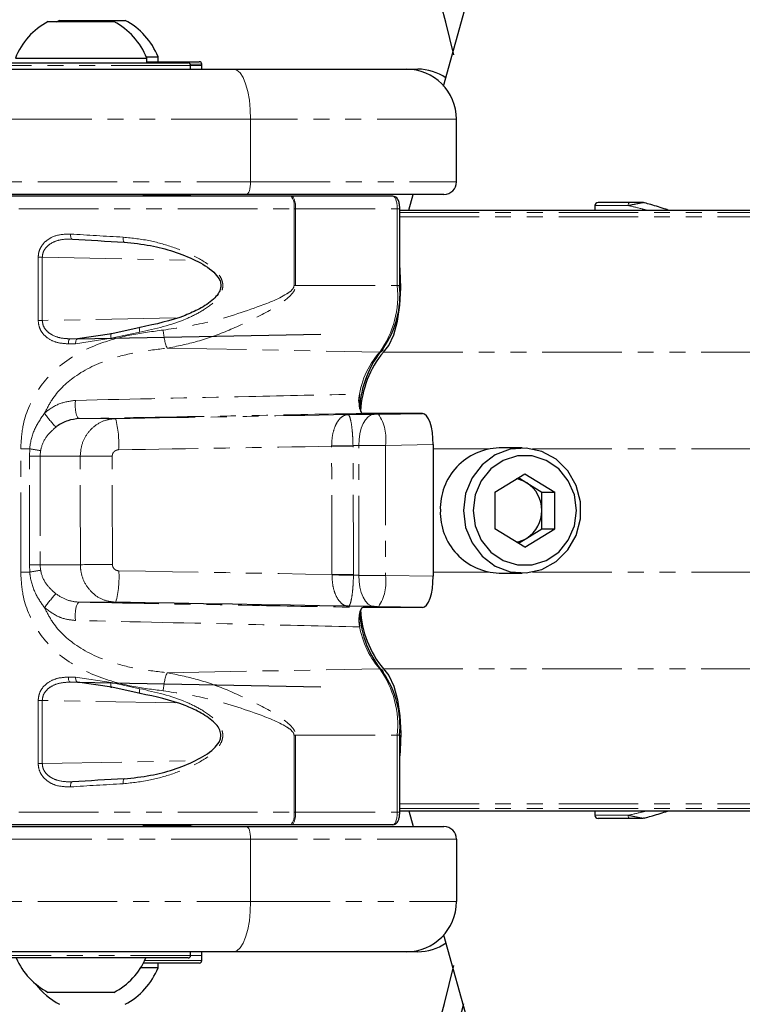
# Paper-space layout 'Surface plate' of a CAD drawing. Header units: millimetres. Extents: x 168 to 9474, y 459 to 8086.
# Tile 29 of 47: x 663 to 721, y 6046 to 6125. Entities that reach past the tile are written whole.
import ezdxf

# ---------------------------------------------------------------- set-up
doc = ezdxf.new("R2010")
doc.units = ezdxf.units.MM
doc.linetypes.add('PHANTOM', pattern=[12.7, 6.35, -1.27, 1.27, -1.27, 1.27, -1.27])
doc.layers.add('COMPONENT_GEOMETRY', color=7, linetype='Continuous')
doc.styles.add('SLDTEXTSTYLE0', font='TXT', dxfattribs={"width": 0.75})
doc.dimstyles.new('SLDDIMSTYLE0', dxfattribs={"dimtxt": 50, "dimasz": 3.302, "dimexe": 0, "dimexo": 0.0625, "dimgap": 12.5, "dimtad": 0, "dimtih": 1, "dimtoh": 1, "dimdec": 0, "dimrnd": 1e-09, "dimzin": 12, "dimdsep": 46, "dimtxsty": 'SLDTEXTSTYLE0', "dimsah": 1, "dimcen": 0.09, "dimadec": 0, "dimazin": 3, "dimtfac": 1, "dimtdec": 0, "dimtofl": 0, "dimtmove": 0, "dimatfit": 3, "dimfxl": 1, "dimfrac": 2, "dimtolj": 1, "dimtzin": 12, "dimarcsym": 0})

# ---------------------------------------------------------------- blocks, each defined once
blk = doc.blocks.new('_D_7')
at = {"layer": 'COMPONENT_GEOMETRY', "color": 7}
for p, q in [((383.679, 6084.071), (383.679, 3884.627)), ((4494.624, 6084.071), (4494.624, 3884.627)), ((383.679, 3887.802), (2365.262, 3887.802)), ((4494.624, 3887.802), (2513.04, 3887.802))]:
    blk.add_line(p, q, dxfattribs=at)
for points in [[(383.679, 3887.802), (386.981, 3887.294), (386.981, 3888.31)], [(4494.624, 3887.802), (4491.322, 3888.31), (4491.322, 3887.294)]]:
    blk.add_solid(points, dxfattribs=at)
at = {"layer": 'COMPONENT_GEOMETRY', "color": 7, "insert": (2365.262, 3912.568), "char_height": 50, "attachment_point": 1, "style": 'SLDTEXTSTYLE0'}
blk.add_mtext('4111', dxfattribs=at)

psp = doc.layouts.new('Surface plate')

# ---------------------------------------------------------------- linework, layer by layer
at = {"color": 7, "linetype": 'Continuous', "lineweight": 25}
for p, q in [((697.133, 6119.234), (1081.429, 7494.295)), ((665.545, 6124.391), (670.795, 6124.391)), ((666.445, 6124.491), (666.17, 6124.337)), ((666.445, 6124.491), (671.695, 6124.491)), ((673.379, 6121.571), (674.32, 6121.571)), ((674.32, 6121.191), (674.32, 6121.571)), ((659.62, 6121.091), (676.72, 6121.091)), ((662.92, 6121.471), (673.42, 6121.471)), ((673.42, 6121.091), (673.42, 6121.471)), ((673.42, 6121.191), (677.62, 6121.191)), ((676.92, 6120.591), (676.92, 6120.891)), ((676.92, 6120.591), (676.92, 6120.891)), ((677.82, 6120.591), (677.82, 6120.991)), ((677.82, 6120.591), (677.82, 6120.891)), ((637.944, 6120.591), (680.352, 6120.591)), ((680.352, 6120.591), (694.17, 6120.591)), ((694.17, 6120.591), (695.07, 6120.591)), ((698.17, 6111.591), (698.17, 6116.591)), ((681.378, 6110.591), (638.97, 6110.591)), ((673.17, 6110.441), (673.17, 6110.591)), ((673.17, 6110.441), (673.17, 6110.591)), ((674.07, 6110.491), (674.07, 6110.591)), ((674.07, 6110.491), (674.07, 6110.591)), ((697.17, 6110.591), (681.378, 6110.591)), ((694.368, 6109.341), (694.718, 6110.591)), ((684.949, 6110.441), (651.506, 6110.441)), ((673.17, 6110.491), (676.827, 6110.491)), ((684.992, 6110.441), (684.949, 6110.441)), ((693.096, 6110.441), (684.992, 6110.441)), ((712.006, 6109.941), (709.486, 6109.941)), ((713.199, 6109.912), (713.184, 6109.916)), ((693.636, 6103.304), (693.636, 6109.441)), ((693.636, 6109.341), (1379.458, 6109.341)), ((709.236, 6109.696), (709.23, 6109.341)), ((672.902, 6099.964), (670.63, 6099.458)), ((670.63, 6099.458), (667.88, 6099.06)), ((667.88, 6099.06), (687.332, 6099.422)), ((689.496, 6092.996), (691.581, 6093.023)), ((694.881, 6093.091), (690.7, 6093.091)), ((691.935, 6093.029), (695.447, 6093.091)), ((695.447, 6093.091), (694.837, 6093.091)), ((696.309, 6090.597), (696.309, 6080.086)), ((703.425, 6090.341), (701.578, 6090.341)), ((701.241, 6086.809), (703.63, 6088.277)), ((703.117, 6087.961), (703.798, 6087.543)), ((703.63, 6088.277), (706.019, 6086.809)), ((703.798, 6087.543), (704.993, 6086.809)), ((701.241, 6086.809), (701.241, 6083.874)), ((704.993, 6086.809), (706.019, 6086.809)), ((704.993, 6085.341), (704.993, 6086.809)), ((706.019, 6083.874), (706.019, 6086.809)), ((704.993, 6083.874), (704.993, 6085.341)), ((703.63, 6082.406), (701.241, 6083.874)), ((703.63, 6082.406), (706.019, 6083.874)), ((703.798, 6083.14), (704.993, 6083.874)), ((704.993, 6083.874), (706.019, 6083.874)), ((703.117, 6082.721), (703.798, 6083.14)), ((701.578, 6080.341), (703.425, 6080.341)), ((691.581, 6077.659), (689.527, 6077.686)), ((694.887, 6077.591), (690.7, 6077.591)), ((695.447, 6077.592), (691.935, 6077.654)), ((695.447, 6077.592), (694.844, 6077.592)), ((694.887, 6077.591), (694.844, 6077.592)), ((670.63, 6071.225), (667.88, 6071.623)), ((667.88, 6071.623), (687.332, 6071.261)), ((672.902, 6070.719), (670.63, 6071.225)), ((693.636, 6061.241), (693.636, 6067.379)), ((693.636, 6061.341), (850.663, 6061.341)), ((694.368, 6061.341), (694.718, 6060.091)), ((709.23, 6061.341), (709.236, 6060.987)), ((684.949, 6060.241), (651.506, 6060.241)), ((673.17, 6060.091), (673.17, 6060.241)), ((673.17, 6060.091), (673.17, 6060.241)), ((673.17, 6060.191), (676.827, 6060.191)), ((674.07, 6060.091), (674.07, 6060.191)), ((674.07, 6060.091), (674.07, 6060.191)), ((684.992, 6060.241), (684.949, 6060.241)), ((693.096, 6060.241), (684.992, 6060.241)), ((712.006, 6060.741), (709.486, 6060.741)), ((713.176, 6060.764), (713.351, 6060.814)), ((638.97, 6060.091), (681.378, 6060.091)), ((681.378, 6060.091), (697.17, 6060.091)), ((698.17, 6059.091), (698.17, 6054.091)), ((697.133, 6051.449), (1081.429, 4676.388)), ((680.352, 6050.091), (637.944, 6050.091)), ((676.92, 6049.791), (676.92, 6050.091)), ((676.92, 6049.791), (676.92, 6050.091)), ((677.82, 6049.791), (677.82, 6050.091)), ((677.82, 6049.391), (677.82, 6050.091)), ((694.17, 6050.091), (680.352, 6050.091)), ((695.07, 6050.091), (694.17, 6050.091)), ((676.72, 6049.591), (659.62, 6049.591)), ((676.72, 6049.591), (659.62, 6049.591)), ((677.568, 6049.191), (673.156, 6049.191)), ((674.32, 6048.811), (674.32, 6049.191)), ((677.62, 6049.191), (677.568, 6049.191)), ((674.32, 6048.811), (672.935, 6048.811)), ((667.167, 6046.841), (665.545, 6046.841)), ((670.795, 6046.841), (667.167, 6046.841))]:
    psp.add_line(p, q, dxfattribs=at)
at = {"color": 8, "linetype": 'PHANTOM', "lineweight": 18}
for p, q in [((676.92, 6120.891), (659.42, 6120.891)), ((677.82, 6120.991), (676.893, 6120.991)), ((677.82, 6120.891), (676.92, 6120.891)), ((681.72, 6116.591), (639.312, 6116.591)), ((681.72, 6111.591), (681.72, 6116.591)), ((698.17, 6116.591), (681.72, 6116.591)), ((639.312, 6111.591), (681.72, 6111.591)), ((681.72, 6111.591), (698.17, 6111.591)), ((650.506, 6109.441), (685.188, 6109.441)), ((685.188, 6109.441), (685.188, 6103.304)), ((685.188, 6109.441), (685.318, 6109.441)), ((685.318, 6109.441), (693.434, 6109.441)), ((685.318, 6103.304), (685.318, 6109.441)), ((693.434, 6103.304), (693.434, 6109.441)), ((693.434, 6109.441), (693.636, 6109.441)), ((693.636, 6109.147), (1390.428, 6109.147)), ((709.236, 6109.696), (711.889, 6109.696)), ((693.636, 6108.79), (1542.586, 6108.79)), ((664.744, 6105.565), (664.744, 6100.52)), ((665.071, 6105.565), (664.744, 6105.565)), ((665.071, 6105.565), (677.286, 6105.324)), ((665.071, 6100.52), (665.071, 6105.565)), ((685.318, 6103.304), (685.188, 6103.304)), ((685.318, 6103.304), (693.434, 6103.304)), ((693.434, 6103.304), (693.636, 6103.304)), ((664.744, 6100.52), (665.071, 6100.52)), ((675.707, 6100.717), (665.071, 6100.52)), ((670.578, 6099.091), (672.863, 6099.578)), ((667.306, 6099.052), (667.901, 6099.063)), ((667.733, 6098.66), (670.578, 6099.091)), ((675.046, 6098.301), (692.041, 6097.997)), ((692.329, 6097.992), (1549.875, 6097.992)), ((670.928, 6092.675), (668.028, 6092.675)), ((694.837, 6093.091), (694.881, 6093.091)), ((663.345, 6080.418), (663.345, 6090.265)), ((664.066, 6090.265), (663.345, 6090.265)), ((664.038, 6089.675), (664.066, 6090.265)), ((664.94, 6090.118), (664.903, 6089.675)), ((688.193, 6090.471), (688.193, 6090.491)), ((690.372, 6090.524), (689.903, 6090.518)), ((689.903, 6090.518), (689.903, 6090.477)), ((690.372, 6080.159), (690.372, 6090.524)), ((696.309, 6090.597), (692.494, 6090.529)), ((692.494, 6090.529), (692.494, 6080.153)), ((696.309, 6090.265), (700.76, 6090.265)), ((704.242, 6090.265), (730.83, 6090.265)), ((664.038, 6089.675), (664.903, 6089.675)), ((664.038, 6081.008), (664.038, 6089.675)), ((668.101, 6089.675), (664.903, 6089.675)), ((664.903, 6089.675), (664.903, 6081.008)), ((664.066, 6080.418), (664.038, 6081.008)), ((664.038, 6081.008), (664.903, 6081.008)), ((664.903, 6081.008), (664.94, 6080.565)), ((668.114, 6081.008), (664.903, 6081.008)), ((664.066, 6080.418), (663.345, 6080.418)), ((688.225, 6080.191), (688.224, 6080.224)), ((689.938, 6080.231), (689.937, 6080.165)), ((689.937, 6080.165), (690.372, 6080.159)), ((692.494, 6080.153), (696.309, 6080.086)), ((696.309, 6080.418), (700.76, 6080.418)), ((704.242, 6080.418), (730.83, 6080.418)), ((670.942, 6078.008), (668.028, 6078.008)), ((667.733, 6072.022), (670.578, 6071.592)), ((675.046, 6072.382), (692.041, 6072.686)), ((692.329, 6072.691), (1549.875, 6072.691)), ((667.306, 6071.63), (667.901, 6071.62)), ((670.578, 6071.592), (672.863, 6071.105)), ((664.744, 6065.117), (664.744, 6070.163)), ((664.744, 6070.163), (665.071, 6070.163)), ((675.707, 6069.966), (665.071, 6070.163)), ((665.071, 6070.163), (665.071, 6065.117)), ((685.188, 6061.241), (685.188, 6067.379)), ((685.318, 6067.379), (685.188, 6067.379)), ((685.318, 6067.379), (693.434, 6067.379)), ((685.318, 6067.379), (685.318, 6061.241)), ((693.434, 6061.241), (693.434, 6067.379)), ((693.434, 6067.379), (693.636, 6067.379)), ((665.071, 6065.117), (664.744, 6065.117)), ((665.071, 6065.117), (677.286, 6065.359)), ((693.636, 6061.893), (1542.583, 6061.893)), ((650.506, 6061.241), (685.188, 6061.241)), ((685.188, 6061.241), (685.318, 6061.241)), ((685.318, 6061.241), (693.434, 6061.241)), ((693.434, 6061.241), (693.636, 6061.241)), ((693.636, 6061.536), (1393.865, 6061.536)), ((709.236, 6060.987), (711.889, 6060.987)), ((681.72, 6059.091), (639.312, 6059.091)), ((681.72, 6059.091), (681.72, 6054.091)), ((698.17, 6059.091), (681.72, 6059.091)), ((639.312, 6054.091), (681.72, 6054.091)), ((681.72, 6054.091), (698.17, 6054.091)), ((659.42, 6049.791), (676.92, 6049.791)), ((673.258, 6049.391), (677.767, 6049.391)), ((676.92, 6049.791), (677.82, 6049.791)), ((677.767, 6049.391), (677.82, 6049.391))]:
    psp.add_line(p, q, dxfattribs=at)
at = {"color": 8, "linetype": 'PHANTOM', "lineweight": 18, "flags": 128}
for points in [[(680.352, 6120.591), (680.619, 6120.515), (680.876, 6120.287), (681.112, 6119.917), (681.32, 6119.42), (681.49, 6118.814), (681.616, 6118.122), (681.694, 6117.372), (681.72, 6116.591)], [(681.72, 6111.591), (681.714, 6111.396), (681.694, 6111.209), (681.663, 6111.036), (681.62, 6110.884), (681.568, 6110.76), (681.509, 6110.668), (681.445, 6110.611), (681.378, 6110.591)], [(685.318, 6109.441), (685.312, 6109.636), (685.293, 6109.824), (685.263, 6109.997), (685.223, 6110.149), (685.173, 6110.273), (685.117, 6110.365), (685.056, 6110.422), (684.992, 6110.441)], [(711.889, 6109.696), (711.892, 6109.744), (711.899, 6109.79), (711.91, 6109.833), (711.924, 6109.87), (711.942, 6109.9), (711.962, 6109.923), (711.983, 6109.937), (712.006, 6109.941)], [(667.475, 6107.025), (667.443, 6107.03), (667.413, 6107.051), (667.387, 6107.086), (667.364, 6107.136), (667.347, 6107.197), (667.335, 6107.267), (667.33, 6107.344), (667.331, 6107.424)], [(671.623, 6106.772), (671.603, 6106.776), (671.585, 6106.797), (671.569, 6106.833), (671.555, 6106.882), (671.546, 6106.943), (671.54, 6107.014), (671.538, 6107.091), (671.54, 6107.171)], [(672.902, 6099.964), (672.883, 6099.973), (672.866, 6099.963), (672.854, 6099.933), (672.846, 6099.886), (672.843, 6099.823), (672.845, 6099.748), (672.852, 6099.665), (672.863, 6099.578)], [(667.15, 6098.652), (667.152, 6098.73), (667.16, 6098.804), (667.174, 6098.873), (667.193, 6098.933), (667.217, 6098.983), (667.244, 6099.02), (667.274, 6099.044), (667.306, 6099.052)], [(667.733, 6098.66), (667.735, 6098.738), (667.742, 6098.812), (667.756, 6098.881), (667.774, 6098.941), (667.796, 6098.991), (667.822, 6099.028), (667.85, 6099.052), (667.88, 6099.06)], [(670.578, 6099.091), (670.558, 6099.181), (670.545, 6099.266), (670.54, 6099.341), (670.543, 6099.403), (670.555, 6099.447), (670.574, 6099.472), (670.6, 6099.476), (670.63, 6099.458)], [(667.724, 6094.134), (667.701, 6093.894), (667.698, 6093.64), (667.715, 6093.388), (667.751, 6093.155), (667.805, 6092.955), (667.872, 6092.803), (667.948, 6092.707), (668.028, 6092.675)], [(690.372, 6090.524), (690.391, 6091.008), (690.457, 6091.473), (690.566, 6091.902), (690.715, 6092.28), (690.899, 6092.591), (691.11, 6092.824), (691.34, 6092.97), (691.581, 6093.023)], [(689.903, 6090.477), (689.707, 6090.476), (689.502, 6090.476), (689.291, 6090.475), (689.074, 6090.474), (688.854, 6090.473), (688.633, 6090.472), (688.412, 6090.472), (688.193, 6090.471)], [(671.189, 6080.518), (673.33, 6080.482), (675.469, 6080.446), (677.605, 6080.409), (679.737, 6080.372), (681.865, 6080.335), (683.989, 6080.298), (686.109, 6080.261), (688.224, 6080.224)], [(689.938, 6080.231), (689.741, 6080.23), (689.536, 6080.229), (689.324, 6080.228), (689.107, 6080.227), (688.887, 6080.226), (688.665, 6080.226), (688.444, 6080.225), (688.224, 6080.224)], [(691.581, 6077.659), (691.34, 6077.713), (691.11, 6077.859), (690.899, 6078.092), (690.715, 6078.403), (690.566, 6078.78), (690.457, 6079.21), (690.391, 6079.675), (690.372, 6080.159)], [(667.724, 6076.549), (667.701, 6076.789), (667.698, 6077.043), (667.715, 6077.295), (667.751, 6077.528), (667.805, 6077.727), (667.872, 6077.88), (667.948, 6077.975), (668.028, 6078.008)], [(667.15, 6072.03), (667.152, 6071.953), (667.16, 6071.878), (667.174, 6071.81), (667.193, 6071.749), (667.217, 6071.7), (667.244, 6071.662), (667.274, 6071.639), (667.306, 6071.63)], [(667.733, 6072.022), (667.735, 6071.945), (667.742, 6071.871), (667.756, 6071.802), (667.774, 6071.741), (667.796, 6071.692), (667.822, 6071.654), (667.85, 6071.631), (667.88, 6071.623)], [(670.578, 6071.592), (670.558, 6071.502), (670.545, 6071.417), (670.54, 6071.341), (670.543, 6071.28), (670.555, 6071.235), (670.574, 6071.211), (670.6, 6071.207), (670.63, 6071.225)], [(672.902, 6070.719), (672.883, 6070.71), (672.866, 6070.72), (672.854, 6070.75), (672.846, 6070.797), (672.843, 6070.86), (672.845, 6070.934), (672.852, 6071.017), (672.863, 6071.105)], [(667.475, 6063.658), (667.443, 6063.653), (667.413, 6063.632), (667.387, 6063.596), (667.364, 6063.547), (667.347, 6063.486), (667.335, 6063.415), (667.33, 6063.339), (667.331, 6063.259)], [(671.623, 6063.911), (671.603, 6063.906), (671.585, 6063.886), (671.569, 6063.85), (671.555, 6063.801), (671.546, 6063.739), (671.54, 6063.669), (671.538, 6063.592), (671.54, 6063.512)], [(685.318, 6061.241), (685.312, 6061.046), (685.293, 6060.859), (685.263, 6060.686), (685.223, 6060.534), (685.173, 6060.41), (685.117, 6060.318), (685.056, 6060.261), (684.992, 6060.241)], [(711.889, 6060.987), (711.892, 6060.939), (711.899, 6060.893), (711.91, 6060.85), (711.924, 6060.813), (711.942, 6060.783), (711.962, 6060.76), (711.983, 6060.746), (712.006, 6060.741)], [(681.378, 6060.091), (681.445, 6060.072), (681.509, 6060.015), (681.568, 6059.923), (681.62, 6059.799), (681.663, 6059.647), (681.694, 6059.474), (681.714, 6059.286), (681.72, 6059.091)], [(680.352, 6050.091), (680.619, 6050.168), (680.876, 6050.396), (681.112, 6050.766), (681.32, 6051.263), (681.49, 6051.869), (681.616, 6052.561), (681.694, 6053.311), (681.72, 6054.091)]]:
    psp.add_lwpolyline(points, dxfattribs=at)
at = {"color": 7, "linetype": 'Continuous', "lineweight": 25, "flags": 128}
for points in [[(692.329, 6097.992), (692.772, 6098.524), (693.155, 6099.367), (693.452, 6100.465), (693.645, 6101.747), (693.721, 6103.13), (693.675, 6104.525), (693.636, 6104.95)], [(698.726, 6085.341), (698.901, 6083.992), (699.41, 6082.743), (700.218, 6081.687), (701.263, 6080.902), (702.469, 6080.446), (703.745, 6080.353), (704.998, 6080.63), (706.134, 6081.257), (707.069, 6082.186), (707.734, 6083.349), (708.079, 6084.661), (708.079, 6086.022), (707.734, 6087.333), (707.069, 6088.497), (706.134, 6089.426), (704.998, 6090.053), (703.745, 6090.33), (702.469, 6090.237), (701.263, 6089.781), (700.218, 6088.996), (699.41, 6087.939), (698.901, 6086.69), (698.726, 6085.341)], [(699.495, 6085.341), (699.663, 6084.102), (700.152, 6082.963), (700.923, 6082.016), (701.913, 6081.339), (703.042, 6080.986), (704.218, 6080.986), (705.348, 6081.339), (706.338, 6082.016), (707.108, 6082.963), (707.597, 6084.102), (707.765, 6085.341), (707.597, 6086.581), (707.108, 6087.72), (706.338, 6088.667), (705.348, 6089.344), (704.218, 6089.697), (703.042, 6089.697), (701.913, 6089.344), (700.923, 6088.667), (700.152, 6087.72), (699.663, 6086.581), (699.495, 6085.341)], [(689.527, 6077.686), (687.222, 6077.727), (684.911, 6077.768), (682.595, 6077.808), (680.273, 6077.848), (677.946, 6077.888), (675.615, 6077.928), (673.28, 6077.968), (670.942, 6078.008)], [(692.329, 6072.691), (692.772, 6072.159), (693.155, 6071.316), (693.452, 6070.218), (693.645, 6068.936), (693.721, 6067.552), (693.675, 6066.158), (693.636, 6065.732)]]:
    psp.add_lwpolyline(points, dxfattribs=at)
at = {"color": 7, "linetype": 'Continuous', "lineweight": 25}
for centre, radius, start, end in [((543.679, 6085.341), 158.5, 13.27092, 135), ((543.679, 6085.341), 160, 135, 345.74694), ((543.679, 6085.341), 158.5, 135, 346.74539), ((668.17, 6119.392), 5.647, 117.70087, 158.38979), ((668.17, 6119.392), 5.647, 21.61021, 62.29913), ((669.07, 6119.492), 5.647, 21.61021, 62.29913), ((676.72, 6120.891), 0.2, 0, 90), ((677.62, 6120.991), 0.2, 0, 90), ((694.17, 6116.591), 4, 0, 90), ((695.07, 6116.591), 4, 55.39683, 90), ((697.17, 6111.591), 1, 270, 0), ((676.827, 6109.991), 0.5, 64.15807, 90), ((709.486, 6109.691), 0.25, 90, 179), ((686.289, 6102.545), 7.368, 324.6905, 5.90835), ((698.697, 6093.007), 8.293, 140.46275, 176.80709), ((698.524, 6092.885), 8.029, 140.50282, 177.04835), ((701.727, 6085.494), 4.85, 91.75908, 181.80367), ((702.594, 6085.59), 2.294, 58.33508, 81.14131), ((702.418, 6085.369), 2.574, 359.37545, 57.5861), ((701.727, 6085.189), 4.85, 178.19633, 268.24092), ((702.418, 6085.313), 2.574, 302.4139, 0.62455), ((702.594, 6085.093), 2.294, 278.85869, 301.66492), ((698.648, 6077.645), 8.235, 183.52485, 219.59282), ((698.529, 6077.801), 8.035, 182.91985, 219.49192), ((686.289, 6068.138), 7.368, 354.09165, 35.3095), ((709.486, 6060.991), 0.25, 181, 270), ((676.827, 6060.691), 0.5, 270, 295.84193), ((697.17, 6059.091), 1, 0, 90), ((694.17, 6054.091), 4, 270, 0), ((695.07, 6054.091), 4, 270, 304.60317), ((668.17, 6051.841), 5.647, 203.47789, 242.29913), ((668.17, 6051.841), 5.647, 297.70087, 336.52211), ((676.72, 6049.791), 0.2, 270, 0), ((677.62, 6049.391), 0.2, 270, 0), ((669.07, 6050.891), 5.647, 297.70087, 338.38979), ((669.07, 6050.891), 5.647, 216.79799, 242.29913)]:
    psp.add_arc(centre, radius, start, end, dxfattribs=at)
at = {"color": 8, "linetype": 'PHANTOM', "lineweight": 18}
for centre, radius, start, end in [((683.961, 6109.677), 1.249, 349.12036, 37.72145), ((713.056, 6109.805), 0.136, 67.04132, 89.82848), ((685.682, 6102.501), 7.793, 324.6905, 5.90835), ((679.502, 6100.013), 4.774, 183.16836, 201.02066), ((697.028, 6093.509), 6.708, 138.0112, 175.14711), ((692.046, 6098.254), 0.257, 268.91313, 7.22347), ((677.005, 6101.777), 14.611, 216.40712, 222.02243), ((663.242, 6090.664), 7.945, 356.54653, 14.65682), ((689.024, 6091.066), 3.511, 351.21423, 34.00384), ((657.081, 6046.189), 44.626, 79.85606, 80.99454), ((684.66, 6373.001), 282.532, 270.7165, 271.06334), ((670.609, 5802.433), 287.253, 89.98983, 90.50025), ((670.623, 5792.402), 288.617, 89.98966, 90.49814), ((657.081, 6124.494), 44.626, 279.00546, 280.14394), ((663.256, 6080.031), 7.948, 345.25532, 3.51635), ((684.693, 5797.781), 282.432, 88.93612, 89.28366), ((689.024, 6079.617), 3.511, 325.99616, 8.78577), ((677.005, 6068.906), 14.611, 137.97757, 143.59288), ((697.259, 6077.25), 6.932, 186.65845, 221.17767), ((679.502, 6070.669), 4.774, 158.97934, 176.83164), ((685.682, 6068.182), 7.793, 354.09165, 35.3095), ((692.046, 6072.429), 0.257, 352.77653, 91.08687), ((683.961, 6061.006), 1.249, 322.27855, 10.87964), ((713.056, 6060.878), 0.136, 270.17152, 292.95868)]:
    psp.add_arc(centre, radius, start, end, dxfattribs=at)
for centre, major_axis, ratio, start_param, end_param in [((693.096, 6109.441), (0, 1), 0.337171, 4.712389, 6.283185), ((678.506, 6108.49), (28, -1.118), 0.058776, 4.304191, 4.463289), ((678.5, 6099.387), (27.6, 0.453), 0.005969, 4.294672, 4.317332), ((678.506, 6098.987), (28, 0.453), 0.005884, 4.294675, 4.317335), ((657.766, 6093.378), (162.566, 2.683), 0.00568, 4.793348, 4.908734), ((691.831, 6093.03), (0.5, 0.008), 0.005682, 4.18875, 4.920963), ((657.808, 6090.878), (165.066, 2.642), 0.005508, 4.793356, 4.897436), ((498.498, -3562.027), (127.357, 12715.986), 0.011237, 5.573169, 5.574406), ((499.748, -3562.027), (126.107, 12716.019), 0.011408, 5.573167, 5.574404), ((691.872, 6090.53), (3, 0.008), 0.000947, 4.188841, 4.921054), ((616.879, 3754.182), (0, 9311.037), 0.005683, 4.964966, 4.965927), ((619.243, 3754.182), (-2.363, 9311.081), 0.00577, 4.964964, 4.965926), ((691.872, 6080.152), (3, -0.008), 0.000947, 1.362131, 2.094345), ((691.831, 6077.653), (0.5, -0.008), 0.005682, 1.362222, 2.094436), ((678.506, 6071.696), (28, -0.453), 0.005884, 1.96585, 1.988511), ((678.5, 6071.296), (27.6, -0.453), 0.005969, 1.965853, 1.988514), ((678.506, 6062.192), (28, 1.118), 0.058776, 1.819896, 1.978994), ((693.096, 6061.241), (0, 1), 0.337171, 3.141593, 4.712389)]:
    psp.add_ellipse(centre, major_axis=major_axis, ratio=ratio, start_param=start_param, end_param=end_param, dxfattribs=at)
at = {"color": 7, "linetype": 'Continuous', "lineweight": 25}
for centre, major_axis, ratio, start_param, end_param in [((678.49, 6108.092), (27.6, -1.118), 0.059626, 4.30426, 4.463358), ((695.445, 6090.591), (0.002, 2.5), 0.345418, 4.71517, 6.283825), ((695.445, 6080.092), (-0.002, 2.5), 0.345418, 3.140953, 4.709608), ((678.49, 6062.591), (27.6, 1.118), 0.059626, 1.819828, 1.978925)]:
    psp.add_ellipse(centre, major_axis=major_axis, ratio=ratio, start_param=start_param, end_param=end_param, dxfattribs=at)
for points, knots in [([(693.636, 6109.441), (693.633, 6109.53), (693.626, 6109.735), (693.559, 6110.045), (693.45, 6110.271), (693.271, 6110.417), (693.153, 6110.434), (693.096, 6110.441)], [0, 0, 0, 0, 0.1846, 0.427143, 0.715699, 0.862577, 1, 1, 1, 1]), ([(713.057, 6109.941), (713.043, 6109.941), (713.006, 6109.941), (712.867, 6109.941), (712.543, 6109.941), (712.235, 6109.941), (712.031, 6109.941), (712.006, 6109.941)], [0, 0, 0, 0, 0.045344, 0.125649, 0.375686, 0.92411, 1, 1, 1, 1]), ([(713.191, 6109.916), (713.189, 6109.916), (713.147, 6109.933), (713.101, 6109.937), (713.057, 6109.941)], [0, 0, 0, 0, 0.028633, 1, 1, 1, 1]), ([(715.071, 6109.341), (715.015, 6109.361), (714.574, 6109.512), (713.917, 6109.714), (713.364, 6109.867), (713.199, 6109.912)], [0, 0, 0, 0, 0.092228, 0.727931, 1, 1, 1, 1]), ([(671.623, 6106.772), (672.325, 6106.7), (674.265, 6106.499), (676.731, 6105.69), (678.547, 6104.654), (679.17, 6103.946), (679.347, 6103.498), (679.347, 6103.083), (679.223, 6102.8), (679.03, 6102.502), (678.577, 6102.01), (677.67, 6101.445), (675.741, 6100.557), (674.117, 6100.218), (672.902, 6099.964)], [0, 0, 0, 0, 0.12991, 0.359387, 0.464769, 0.505001, 0.527937, 0.550681, 0.578411, 0.582677, 0.615146, 0.698783, 0.774581, 1, 1, 1, 1]), ([(690.428, 6094.638), (690.411, 6094.537), (690.377, 6094.337), (690.37, 6093.992), (690.399, 6093.662), (690.463, 6093.38), (690.553, 6093.18), (690.637, 6093.099), (690.687, 6093.093), (690.7, 6093.091)], [0, 0, 0, 0, 0.15705, 0.314102, 0.471129, 0.628117, 0.785073, 0.942021, 1, 1, 1, 1]), ([(668.028, 6092.675), (667.717, 6092.639), (667.093, 6092.566), (666.472, 6092.235), (666.182, 6092.019), (666.151, 6091.996)], [0, 0, 0, 0, 0.469247, 0.942621, 1, 1, 1, 1]), ([(690.7, 6077.591), (690.664, 6077.58), (690.59, 6077.558), (690.493, 6077.386), (690.419, 6077.132), (690.377, 6076.815), (690.371, 6076.474), (690.395, 6076.213), (690.421, 6076.081), (690.428, 6076.045)], [0, 0, 0, 0, 0.156971, 0.313942, 0.470894, 0.627843, 0.784815, 0.941826, 1, 1, 1, 1]), ([(671.623, 6063.911), (672.325, 6063.983), (674.265, 6064.184), (676.731, 6064.993), (678.547, 6066.029), (679.17, 6066.737), (679.347, 6067.185), (679.347, 6067.599), (679.223, 6067.883), (679.03, 6068.181), (678.577, 6068.673), (677.67, 6069.238), (675.741, 6070.126), (674.117, 6070.465), (672.902, 6070.719)], [0, 0, 0, 0, 0.12991, 0.359387, 0.464769, 0.505001, 0.527937, 0.550681, 0.578411, 0.582677, 0.615146, 0.698783, 0.774581, 1, 1, 1, 1]), ([(693.096, 6060.241), (693.153, 6060.249), (693.261, 6060.263), (693.391, 6060.361), (693.498, 6060.505), (693.582, 6060.722), (693.63, 6060.991), (693.634, 6061.174), (693.636, 6061.241)], [0, 0, 0, 0, 0.136528, 0.259627, 0.402284, 0.618123, 0.860319, 1, 1, 1, 1]), ([(713.351, 6060.814), (713.513, 6060.859), (714.062, 6061.013), (714.668, 6061.2), (715.063, 6061.337), (715.076, 6061.341)], [0, 0, 0, 0, 0.288496, 0.97502, 1, 1, 1, 1]), ([(713.057, 6060.741), (713.043, 6060.741), (713.006, 6060.741), (712.867, 6060.741), (712.543, 6060.741), (712.235, 6060.741), (712.031, 6060.741), (712.006, 6060.741)], [0, 0, 0, 0, 0.045344, 0.125649, 0.375686, 0.92411, 1, 1, 1, 1]), ([(713.191, 6060.767), (713.189, 6060.766), (713.147, 6060.75), (713.101, 6060.746), (713.057, 6060.741)], [0, 0, 0, 0, 0.028633, 1, 1, 1, 1])]:
    psp.add_open_spline(points, degree=3, knots=knots, dxfattribs=at)
at = {"color": 8, "linetype": 'PHANTOM', "lineweight": 18}
for points, knots in [([(711.889, 6109.696), (711.917, 6109.701), (712.07, 6109.733), (712.315, 6109.783), (712.602, 6109.839), (712.797, 6109.877), (712.944, 6109.904), (713.049, 6109.922), (713.092, 6109.928), (713.109, 6109.931)], [0, 0, 0, 0, 0.0701035, 0.3951348, 0.5871307, 0.7310519, 0.8416573, 0.9363509, 1, 1, 1, 1]), ([(713.109, 6109.931), (713.137, 6109.93), (713.165, 6109.929), (713.19, 6109.916), (713.191, 6109.916)], [0, 0, 0, 0, 0.971383, 1, 1, 1, 1]), ([(711.889, 6109.696), (712.244, 6109.615), (712.703, 6109.51), (713.202, 6109.373), (713.316, 6109.341)], [0, 0, 0, 0, 0.772639, 1, 1, 1, 1]), ([(667.331, 6107.424), (666.929, 6107.413), (666.267, 6107.396), (665.487, 6107.003), (665.035, 6106.546), (664.786, 6106.054), (664.757, 6105.72), (664.744, 6105.565)], [0, 0, 0, 0, 0.343371, 0.565902, 0.738595, 0.878696, 1, 1, 1, 1]), ([(665.071, 6105.565), (665.082, 6105.688), (665.109, 6105.955), (665.343, 6106.345), (665.765, 6106.704), (666.492, 6107.008), (667.101, 6107.019), (667.475, 6107.025)], [0, 0, 0, 0, 0.112579, 0.245384, 0.414973, 0.641274, 1, 1, 1, 1]), ([(672.863, 6099.578), (674.12, 6099.86), (675.8, 6100.237), (677.788, 6101.228), (678.722, 6101.865), (679.289, 6102.537), (679.505, 6103.034), (679.504, 6103.519), (679.326, 6104.016), (678.696, 6104.803), (677.4, 6105.618), (675.623, 6106.369), (673.641, 6106.948), (672.266, 6107.094), (671.54, 6107.171)], [0, 0, 0, 0, 0.222881, 0.298074, 0.38192, 0.415154, 0.448608, 0.472751, 0.496858, 0.538181, 0.643652, 0.75608, 0.871235, 1, 1, 1, 1]), ([(685.188, 6103.304), (685.183, 6103.263), (685.178, 6103.212), (685.135, 6103.103), (684.978, 6102.884), (684.045, 6102.258), (681.711, 6101.373), (678.399, 6100.301), (675.845, 6099.916), (674.736, 6099.75)], [0, 0, 0, 0, 0.010783, 0.013401, 0.031151, 0.081795, 0.312783, 0.701606, 1, 1, 1, 1]), ([(675.046, 6098.301), (675.857, 6098.463), (677.521, 6098.795), (680.028, 6099.719), (682.482, 6100.888), (684.281, 6101.881), (685.129, 6102.743), (685.297, 6103.08), (685.312, 6103.234), (685.318, 6103.304)], [0, 0, 0, 0, 0.216048, 0.443479, 0.676218, 0.906067, 0.960964, 0.982482, 1, 1, 1, 1]), ([(664.744, 6100.52), (664.76, 6100.348), (664.793, 6100.003), (665.062, 6099.503), (665.542, 6099.039), (666.271, 6098.704), (666.851, 6098.67), (667.15, 6098.652)], [0, 0, 0, 0, 0.1423472, 0.2846756, 0.4732508, 0.7288415, 1, 1, 1, 1]), ([(667.306, 6099.052), (667.028, 6099.065), (666.494, 6099.09), (665.817, 6099.347), (665.369, 6099.711), (665.116, 6100.107), (665.086, 6100.384), (665.071, 6100.52)], [0, 0, 0, 0, 0.283974, 0.545536, 0.731752, 0.867421, 1, 1, 1, 1]), ([(674.736, 6099.75), (673.894, 6099.643), (672.211, 6099.43), (669.424, 6098.679), (666.714, 6097.315), (664.534, 6094.983), (663.481, 6092.499), (663.381, 6090.864), (663.345, 6090.265)], [0, 0, 0, 0, 0.151687, 0.303172, 0.526485, 0.711728, 0.894443, 1, 1, 1, 1]), ([(665.246, 6093.105), (665.431, 6093.465), (666.018, 6094.611), (667.729, 6096.266), (670.186, 6097.412), (672.734, 6098.038), (674.271, 6098.213), (675.046, 6098.301)], [0, 0, 0, 0, 0.103953, 0.330894, 0.610163, 0.803143, 1, 1, 1, 1]), ([(665.246, 6093.105), (665.287, 6093.14), (665.661, 6093.461), (666.471, 6093.966), (667.31, 6094.078), (667.724, 6094.134)], [0, 0, 0, 0, 0.058801, 0.535727, 1, 1, 1, 1]), ([(667.724, 6094.134), (672.344, 6094.236), (679.908, 6094.402), (687.48, 6094.572), (690.428, 6094.638)], [0, 0, 0, 0, 0.610672, 1, 1, 1, 1]), ([(664.066, 6090.265), (664.072, 6090.325), (664.129, 6090.881), (664.409, 6091.907), (664.971, 6092.711), (665.246, 6093.105)], [0, 0, 0, 0, 0.057556, 0.537551, 1, 1, 1, 1]), ([(690.7, 6093.091), (687.759, 6093.037), (680.199, 6092.898), (672.644, 6092.76), (668.028, 6092.675)], [0, 0, 0, 0, 0.388949, 1, 1, 1, 1]), ([(668.101, 6089.675), (668.131, 6090.004), (668.191, 6090.659), (668.66, 6091.538), (669.358, 6092.218), (670.158, 6092.605), (670.703, 6092.654), (670.928, 6092.675)], [0, 0, 0, 0, 0.211532, 0.421691, 0.632628, 0.84791, 1, 1, 1, 1]), ([(688.193, 6090.491), (688.204, 6090.761), (688.227, 6091.311), (688.434, 6092.031), (688.742, 6092.594), (689.108, 6092.917), (689.372, 6092.992), (689.492, 6092.996), (689.496, 6092.996)], [0, 0, 0, 0, 0.184504, 0.375518, 0.581526, 0.809314, 0.994346, 1, 1, 1, 1]), ([(689.496, 6092.996), (689.497, 6092.996), (689.53, 6092.994), (689.605, 6092.925), (689.712, 6092.609), (689.807, 6092.053), (689.877, 6091.337), (689.894, 6090.788), (689.903, 6090.518)], [0, 0, 0, 0, 0.005646, 0.190561, 0.418487, 0.624684, 0.815707, 1, 1, 1, 1]), ([(666.151, 6091.996), (665.882, 6091.754), (665.352, 6091.277), (665.047, 6090.602), (664.957, 6090.211), (664.948, 6090.159), (664.94, 6090.118)], [0, 0, 0, 0, 0.4734071, 0.9315656, 0.9445887, 1, 1, 1, 1]), ([(671.172, 6090.186), (671.131, 6090.182), (671.033, 6090.174), (670.888, 6090.111), (670.762, 6089.998), (670.676, 6089.851), (670.665, 6089.741), (670.66, 6089.686)], [0, 0, 0, 0, 0.155525, 0.374182, 0.585503, 0.793018, 1, 1, 1, 1]), ([(670.942, 6078.008), (670.611, 6078.049), (669.946, 6078.131), (669.074, 6078.694), (668.439, 6079.501), (668.148, 6080.325), (668.122, 6080.835), (668.114, 6081.008)], [0, 0, 0, 0, 0.222814, 0.447152, 0.670377, 0.888765, 1, 1, 1, 1]), ([(670.675, 6081.019), (670.677, 6080.99), (670.681, 6080.904), (670.735, 6080.766), (670.851, 6080.632), (671.009, 6080.539), (671.129, 6080.525), (671.189, 6080.518)], [0, 0, 0, 0, 0.108678, 0.323219, 0.545584, 0.772492, 1, 1, 1, 1]), ([(674.736, 6070.933), (673.894, 6071.04), (672.211, 6071.253), (669.424, 6072.004), (666.714, 6073.368), (664.534, 6075.7), (663.481, 6078.184), (663.381, 6079.819), (663.345, 6080.418)], [0, 0, 0, 0, 0.151687, 0.303172, 0.526485, 0.711728, 0.894443, 1, 1, 1, 1]), ([(665.246, 6077.578), (664.998, 6077.928), (664.463, 6078.684), (664.147, 6079.698), (664.079, 6080.305), (664.066, 6080.418)], [0, 0, 0, 0, 0.413144, 0.890817, 1, 1, 1, 1]), ([(664.94, 6080.565), (664.956, 6080.486), (665.043, 6080.055), (665.398, 6079.356), (665.909, 6078.902), (666.151, 6078.687)], [0, 0, 0, 0, 0.105262, 0.57608, 1, 1, 1, 1]), ([(689.527, 6077.686), (689.524, 6077.687), (689.403, 6077.691), (689.14, 6077.765), (688.773, 6078.088), (688.466, 6078.651), (688.259, 6079.371), (688.236, 6079.921), (688.225, 6080.191)], [0, 0, 0, 0, 0.005633, 0.190875, 0.418683, 0.624651, 0.815589, 1, 1, 1, 1]), ([(689.937, 6080.165), (689.929, 6079.895), (689.911, 6079.345), (689.841, 6078.63), (689.745, 6078.073), (689.638, 6077.758), (689.562, 6077.688), (689.528, 6077.687), (689.527, 6077.686)], [0, 0, 0, 0, 0.1842, 0.375146, 0.581304, 0.809251, 0.994375, 1, 1, 1, 1]), ([(666.151, 6078.687), (666.441, 6078.499), (667.023, 6078.121), (667.693, 6078.046), (668.028, 6078.008)], [0, 0, 0, 0, 0.498504, 1, 1, 1, 1]), ([(665.246, 6077.578), (665.431, 6077.218), (666.018, 6076.072), (667.729, 6074.416), (670.193, 6073.268), (672.741, 6072.643), (674.278, 6072.469), (675.046, 6072.382)], [0, 0, 0, 0, 0.103954, 0.330894, 0.610164, 0.804937, 1, 1, 1, 1]), ([(667.724, 6076.549), (667.345, 6076.593), (666.902, 6076.645), (666.05, 6076.979), (665.622, 6077.298), (665.246, 6077.578)], [0, 0, 0, 0, 0.425665, 0.497035, 1, 1, 1, 1]), ([(668.028, 6078.008), (672.644, 6077.923), (680.199, 6077.784), (687.759, 6077.645), (690.7, 6077.591)], [0, 0, 0, 0, 0.611051, 1, 1, 1, 1]), ([(690.428, 6076.045), (687.48, 6076.111), (679.908, 6076.28), (672.344, 6076.447), (667.724, 6076.549)], [0, 0, 0, 0, 0.389328, 1, 1, 1, 1]), ([(664.744, 6070.163), (664.76, 6070.335), (664.793, 6070.68), (665.062, 6071.18), (665.542, 6071.644), (666.271, 6071.979), (666.851, 6072.013), (667.15, 6072.03)], [0, 0, 0, 0, 0.142347, 0.284676, 0.473251, 0.728841, 1, 1, 1, 1]), ([(675.046, 6072.382), (675.857, 6072.22), (677.521, 6071.887), (680.028, 6070.964), (682.482, 6069.795), (684.281, 6068.801), (685.129, 6067.939), (685.297, 6067.603), (685.312, 6067.449), (685.318, 6067.379)], [0, 0, 0, 0, 0.216048, 0.443479, 0.676218, 0.906067, 0.960964, 0.982482, 1, 1, 1, 1]), ([(667.306, 6071.63), (667.028, 6071.618), (666.494, 6071.593), (665.817, 6071.336), (665.369, 6070.972), (665.116, 6070.576), (665.086, 6070.299), (665.071, 6070.163)], [0, 0, 0, 0, 0.283974, 0.545536, 0.731752, 0.867421, 1, 1, 1, 1]), ([(672.863, 6071.105), (674.12, 6070.823), (675.8, 6070.446), (677.788, 6069.455), (678.722, 6068.818), (679.289, 6068.146), (679.505, 6067.649), (679.504, 6067.164), (679.326, 6066.667), (678.696, 6065.88), (677.4, 6065.065), (675.623, 6064.314), (673.641, 6063.735), (672.266, 6063.589), (671.54, 6063.512)], [0, 0, 0, 0, 0.222881, 0.298074, 0.38192, 0.415154, 0.448608, 0.472751, 0.496858, 0.538181, 0.643652, 0.75608, 0.871235, 1, 1, 1, 1]), ([(685.188, 6067.379), (685.183, 6067.42), (685.178, 6067.471), (685.135, 6067.58), (684.978, 6067.799), (684.045, 6068.425), (681.711, 6069.31), (678.399, 6070.382), (675.845, 6070.766), (674.736, 6070.933)], [0, 0, 0, 0, 0.010783, 0.013401, 0.031151, 0.081795, 0.312783, 0.701606, 1, 1, 1, 1]), ([(667.331, 6063.259), (666.929, 6063.269), (666.267, 6063.287), (665.487, 6063.68), (665.035, 6064.137), (664.786, 6064.629), (664.757, 6064.963), (664.744, 6065.117)], [0, 0, 0, 0, 0.343371, 0.565902, 0.738595, 0.878696, 1, 1, 1, 1]), ([(665.071, 6065.117), (665.082, 6064.995), (665.109, 6064.728), (665.343, 6064.338), (665.765, 6063.979), (666.492, 6063.674), (667.101, 6063.664), (667.475, 6063.658)], [0, 0, 0, 0, 0.112579, 0.245384, 0.414973, 0.641274, 1, 1, 1, 1]), ([(711.889, 6060.987), (712.244, 6061.068), (712.703, 6061.173), (713.202, 6061.31), (713.316, 6061.341)], [0, 0, 0, 0, 0.7726388, 1, 1, 1, 1]), ([(711.889, 6060.987), (711.917, 6060.981), (712.07, 6060.95), (712.315, 6060.9), (712.602, 6060.844), (712.797, 6060.806), (712.944, 6060.779), (713.049, 6060.76), (713.092, 6060.755), (713.109, 6060.752)], [0, 0, 0, 0, 0.070103, 0.395135, 0.587131, 0.731052, 0.841657, 0.936351, 1, 1, 1, 1]), ([(713.109, 6060.752), (713.137, 6060.753), (713.165, 6060.754), (713.19, 6060.767), (713.191, 6060.767)], [0, 0, 0, 0, 0.971383, 1, 1, 1, 1])]:
    psp.add_open_spline(points, degree=3, knots=knots, dxfattribs=at)

# ---------------------------------------------------------------- dimensions: what is measured, and where the dimension line sits
at = {"layer": 'COMPONENT_GEOMETRY', "color": 7}
dim = psp.add_linear_dim(base=(4494.624, 3887.802), p1=(383.679, 6085.341), p2=(4494.624, 6085.341), angle=0, dimstyle='SLDDIMSTYLE0', dxfattribs=at)
dim.commit()
dim.dimension.update_dxf_attribs({"geometry": '_D_7', "text_midpoint": (2439.151, 3887.802), "dimtype": 160})

doc.saveas('drawing.dxf')
